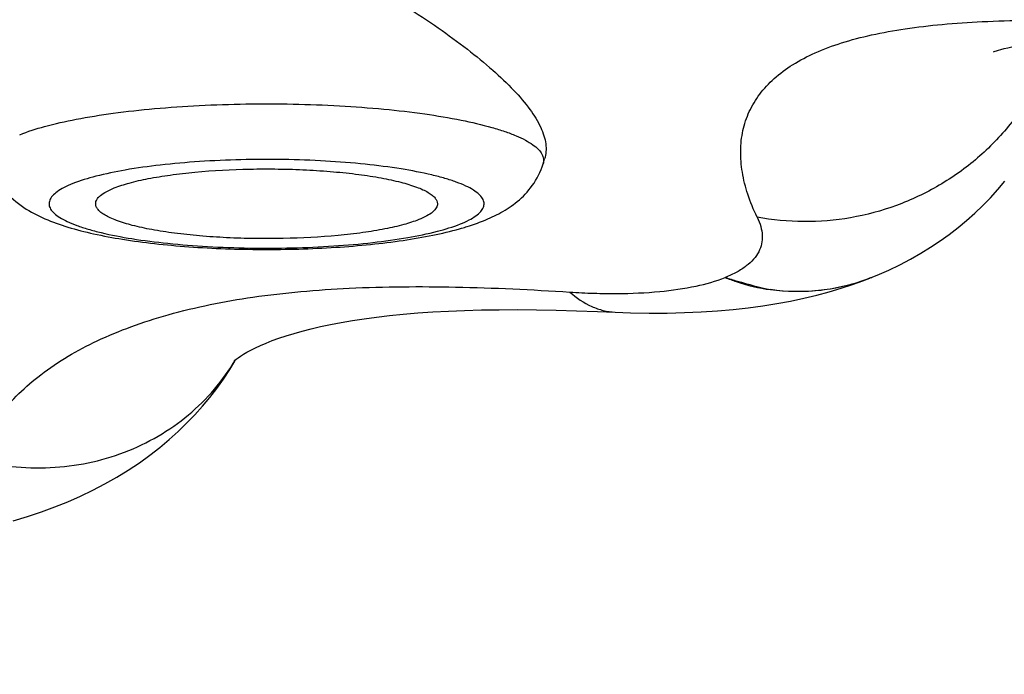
# Model space of a CAD drawing. Header units: millimetres. Extents: x 1 to 611, y -14 to 521.
# Tile 25 of 39: x 168.72 to 171.88, y 446.38 to 448.49. Entities that reach past the tile are written whole.
import ezdxf

# ---------------------------------------------------------------- set-up
doc = ezdxf.new("R2010")
doc.units = ezdxf.units.MM
doc.header["$LTSCALE"] = 23.1
doc.layers.get('0').update_dxf_attribs({"linetype": 'CONTINUOUS'})

msp = doc.modelspace()

# ---------------------------------------------------------------- linework, layer by layer
at = {"color": 7, "linetype": 'CONTINUOUS'}
for p, q in [((170.4001, 448.0244), (170.405, 448.0407)), ((171.453, 447.6571), (171.4581, 447.6591)), ((171.4581, 447.6591), (171.4591, 447.6595)), ((171.4591, 447.6595), (171.4615, 447.6605)), ((171.453, 447.6571), (171.4504, 447.6561))]:
    msp.add_line(p, q, dxfattribs=at)
for points in [[(171.8498, 448.385), (171.8515, 448.3856), (171.8547, 448.3868), (171.8594, 448.3884), (171.8658, 448.3904), (171.8738, 448.3927), (171.8836, 448.3953), (171.8953, 448.3981), (171.9089, 448.4011), (171.9245, 448.4042), (171.9422, 448.4074), (171.9619, 448.4106), (171.9838, 448.4137), (172.0079, 448.4168), (172.0341, 448.4197), (172.0627, 448.4224), (172.0935, 448.4249), (172.1265, 448.4272), (172.1618, 448.4292), (172.1992, 448.4309), (172.2389, 448.4322), (172.2809, 448.4333)], [(171.4615, 447.6606), (171.4754, 447.6663), (171.5125, 447.6826), (171.5481, 447.6998), (171.5825, 447.7177), (171.6155, 447.7365), (171.6473, 447.756), (171.6779, 447.7763), (171.7073, 447.7973), (171.7357, 447.8192), (171.7632, 447.8419), (171.7897, 447.8655), (171.8152, 447.89), (171.84, 447.9155), (171.8637, 447.9419), (171.8865, 447.9691)], [(170.6318, 447.5472), (170.6817, 447.5453), (170.7414, 447.5442), (170.7992, 447.5442), (170.8551, 447.5455), (170.9091, 447.5478), (170.9613, 447.5512), (171.0117, 447.5556), (171.0604, 447.561), (171.1074, 447.5674), (171.1529, 447.5746), (171.1969, 447.5828), (171.2395, 447.5918), (171.2807, 447.6017), (171.3205, 447.6124), (171.3591, 447.6239), (171.3964, 447.6361), (171.4323, 447.6491), (171.4504, 447.6561)], [(169.406, 447.3903), (169.4063, 447.3906), (169.4086, 447.3926), (169.4126, 447.3959), (169.4185, 447.4004), (169.4263, 447.4058), (169.4358, 447.4118), (169.4471, 447.4184), (169.4599, 447.4253), (169.4745, 447.4326), (169.4908, 447.4401), (169.5089, 447.4478), (169.5287, 447.4556), (169.5502, 447.4634), (169.5735, 447.4712), (169.5985, 447.4788), (169.6252, 447.4863), (169.6537, 447.4936), (169.6841, 447.5007), (169.7164, 447.5075), (169.7505, 447.514), (169.7864, 447.5201), (169.8243, 447.5259), (169.8642, 447.5313), (169.9062, 447.5362), (169.9503, 447.5406), (169.9965, 447.5444), (170.0448, 447.5478), (170.0952, 447.5505), (170.1477, 447.5527), (170.2023, 447.5542), (170.259, 447.5551), (170.3179, 447.5553), (170.3789, 447.5548), (170.4421, 447.5537), (170.5075, 447.5519), (170.575, 447.5494), (170.6316, 447.547)], [(168.6943, 446.8751), (168.741, 446.8892), (168.7858, 446.9043), (168.8288, 446.9201), (168.8705, 446.937), (168.9111, 446.9549), (168.9508, 446.9739), (168.9897, 446.9942), (169.028, 447.0159), (169.0652, 447.0388), (169.1008, 447.0625), (169.1347, 447.087), (169.1667, 447.1119), (169.197, 447.1373), (169.2257, 447.1632), (169.253, 447.1897), (169.2789, 447.2167), (169.3036, 447.2443), (169.3271, 447.2727), (169.3496, 447.3018), (169.3711, 447.3318), (169.3916, 447.3629), (169.4076, 447.3894)]]:
    msp.add_lwpolyline(points, dxfattribs=at)
msp.add_arc((169.8739, 448.7295), 0.9496, 285.6893, 286.1486, dxfattribs=at)
at = {"color": 9, "linetype": 'CONTINUOUS'}
for centre, radius, start, end in [((171.2323, 448.2254), 0.6096, 291.2242, 291.8393), ((171.2314, 448.2278), 0.6122, 289.2188, 290.963), ((171.232, 448.2261), 0.6104, 290.9638, 291.2242)]:
    msp.add_arc(centre, radius, start, end, dxfattribs=at)
for points, knots in [([(157.7489, 429.6338), (158.3778, 429.6338), (159.3225, 429.6837), (160.5687, 429.8573), (161.4938, 430.0433), (162.4046, 430.2876), (163.2968, 430.5905), (164.1666, 430.9505), (165.0104, 431.3653), (165.8263, 431.8305), (166.8734, 432.5124), (167.8591, 433.2822), (168.7754, 434.1272), (169.4265, 434.7963), (170.0412, 435.4976), (170.8135, 436.4695), (171.695, 437.746), (172.6329, 439.3507), (173.3249, 440.735), (173.8313, 441.8629), (174.3085, 443.0027), (174.8533, 444.4476), (175.4362, 446.2056), (175.8684, 447.6868), (176.1826, 448.8799), (176.3293, 449.479), (176.4005, 449.7791)], [0, 0, 0, 0, 0.063219, 0.094829, 0.126424, 0.157998, 0.189546, 0.221064, 0.252547, 0.283994, 0.315405, 0.37809, 0.409389, 0.440652, 0.471882, 0.503081, 0.565387, 0.627611, 0.68977, 0.720832, 0.751883, 0.813951, 0.875989, 0.938004, 0.969005, 1, 1, 1, 1]), ([(157.7489, 430.3699), (158.054, 430.3699), (158.6643, 430.3847), (159.8809, 430.478), (161.3888, 430.7193), (162.8568, 431.1392), (163.9909, 431.5827), (164.818, 431.9679), (165.6183, 432.4037), (166.3893, 432.8877), (167.129, 433.4162), (167.8359, 433.9862), (168.5092, 434.5939), (169.3613, 435.4488), (170.3444, 436.5929), (171.3981, 438.0606), (172.3366, 439.6011), (173.1712, 441.1975), (173.9128, 442.8371), (174.5721, 444.5098), (175.1577, 446.2085), (175.6781, 447.9273), (175.986, 449.084), (176.1312, 449.6644)], [0, 0, 0, 0, 0.031611, 0.063217, 0.126376, 0.189459, 0.220977, 0.252464, 0.283917, 0.315334, 0.346714, 0.378056, 0.409362, 0.440634, 0.503065, 0.565391, 0.62763, 0.689798, 0.751911, 0.813979, 0.876012, 0.938017, 1, 1, 1, 1]), ([(177.3081, 448.5), (177.1992, 447.7819), (176.9528, 446.3502), (176.5012, 444.2192), (176.0627, 442.4581), (175.6766, 441.0588), (175.2661, 439.6662), (174.8163, 438.2848), (174.3173, 436.9202), (173.9158, 435.9061), (173.485, 434.9031), (173.0232, 433.9129), (172.5281, 432.9377), (171.9984, 431.9793), (171.4313, 431.0406), (170.8239, 430.1254), (170.2829, 429.3855), (169.8274, 428.8097), (169.356, 428.245), (168.8601, 427.6999), (168.3392, 427.178), (167.9355, 426.7986), (167.5194, 426.4318), (167.091, 426.0785), (166.6501, 425.7398), (166.046, 425.3082), (165.2611, 424.809), (164.4389, 424.3717), (163.761, 424.0616), (163.0702, 423.778), (162.1852, 423.4755), (161.0973, 423.1967), (159.9912, 422.9974), (158.8731, 422.8772), (158.1236, 422.8509), (157.7489, 422.8509)], [0, 0, 0, 0, 0.06184, 0.123643, 0.18543, 0.216324, 0.247222, 0.309039, 0.339969, 0.370918, 0.401891, 0.432891, 0.463924, 0.494994, 0.526106, 0.557267, 0.588483, 0.604115, 0.619763, 0.65111, 0.666812, 0.682533, 0.698273, 0.71403, 0.729805, 0.745598, 0.777229, 0.808924, 0.824797, 0.840684, 0.872489, 0.904333, 0.936207, 0.968099, 1, 1, 1, 1]), ([(171.0889, 447.8531), (171.0774, 447.8769), (171.0579, 447.9241), (171.0397, 447.9959), (171.0339, 448.0653), (171.0411, 448.1315), (171.0618, 448.1937), (171.096, 448.2507), (171.1437, 448.3017), (171.2044, 448.3464), (171.2776, 448.3844), (171.363, 448.4161), (171.4601, 448.4414), (171.5684, 448.4607), (171.6873, 448.4745), (171.8651, 448.4864), (172.0035, 448.4878), (172.0987, 448.4868)], [0, 0, 0, 0, 0.053604, 0.103393, 0.150004, 0.194387, 0.23785, 0.281984, 0.328477, 0.378846, 0.434312, 0.495704, 0.563537, 0.637996, 0.719068, 0.806608, 1, 1, 1, 1]), ([(172.0416, 448.4112), (172.0273, 448.3644), (171.9892, 448.2728), (171.9064, 448.1484), (171.8012, 448.0399), (171.6771, 447.9515), (171.5386, 447.8863), (171.3429, 447.8335), (171.1874, 447.8342), (171.0889, 447.8531)], [0, 0, 0, 0, 0.12192, 0.245463, 0.370473, 0.49656, 0.623255, 0.749915, 1, 1, 1, 1]), ([(168.7157, 448.1183), (168.7418, 448.1288), (168.8019, 448.1476), (168.9024, 448.17), (169.0205, 448.1888), (169.1527, 448.2033), (169.2953, 448.2132), (169.4441, 448.218), (169.5948, 448.2177), (169.743, 448.2122), (169.8845, 448.2018), (170.0152, 448.1867), (170.1312, 448.1674), (170.217, 448.1476), (170.2755, 448.1295), (170.3116, 448.116), (170.3419, 448.1019), (170.3663, 448.0874), (170.3846, 448.0724), (170.397, 448.0568), (170.4027, 448.0404), (170.4016, 448.0294), (170.4001, 448.0244)], [0, 0, 0, 0, 0.04823, 0.107406, 0.176148, 0.252674, 0.334912, 0.420593, 0.507334, 0.592718, 0.674371, 0.750044, 0.817697, 0.875588, 0.900448, 0.922421, 0.94145, 0.957556, 0.970889, 0.981818, 0.991106, 1, 1, 1, 1]), ([(170.1339, 447.8311), (170.1434, 447.8349), (170.1607, 447.8425), (170.1829, 447.8556), (170.1989, 447.8692), (170.2088, 447.8835), (170.2113, 447.899), (170.2056, 447.9142), (170.1932, 447.9281), (170.1747, 447.9414), (170.1501, 447.9543), (170.1194, 447.9667), (170.0829, 447.9784), (170.024, 447.9937), (169.9385, 448.0099), (169.8242, 448.0245), (169.6979, 448.0344), (169.5644, 448.0391), (169.4289, 448.0386), (169.2964, 448.0328), (169.1722, 448.0219), (169.0608, 448.0065), (168.9665, 447.9872), (168.9105, 447.9703), (168.8864, 447.9607)], [0, 0, 0, 0, 0.020997, 0.038375, 0.052346, 0.063499, 0.073111, 0.083132, 0.095305, 0.110595, 0.12941, 0.151863, 0.177912, 0.207415, 0.275883, 0.355049, 0.44212, 0.533935, 0.627123, 0.718254, 0.803988, 0.881223, 0.94726, 1, 1, 1, 1]), ([(168.8864, 447.9607), (168.8769, 447.9569), (168.8596, 447.9492), (168.8374, 447.9362), (168.8214, 447.9226), (168.8115, 447.9083), (168.809, 447.8927), (168.8147, 447.8776), (168.8271, 447.8637), (168.8456, 447.8503), (168.8702, 447.8375), (168.9009, 447.8251), (168.9374, 447.8134), (168.9963, 447.798), (169.0818, 447.7818), (169.1961, 447.7673), (169.3224, 447.7574), (169.4559, 447.7526), (169.5914, 447.7532), (169.7239, 447.759), (169.8481, 447.7698), (169.9595, 447.7852), (170.0538, 447.8046), (170.1098, 447.8214), (170.1339, 447.8311)], [0, 0, 0, 0, 0.020997, 0.038375, 0.052346, 0.063499, 0.073111, 0.083132, 0.095305, 0.110595, 0.12941, 0.151863, 0.177912, 0.207415, 0.275883, 0.355049, 0.44212, 0.533935, 0.627123, 0.718254, 0.803988, 0.881223, 0.94726, 1, 1, 1, 1]), ([(171.0889, 447.8531), (171.0936, 447.8434), (171.1014, 447.8242), (171.1065, 447.7947), (171.1045, 447.7666), (171.0949, 447.7402), (171.0778, 447.716), (171.0537, 447.6941), (171.0227, 447.6746), (170.9992, 447.6638), (170.9865, 447.6587)], [0, 0, 0, 0, 0.127651, 0.242532, 0.350015, 0.456811, 0.570044, 0.69578, 0.838252, 1, 1, 1, 1]), ([(170.4862, 447.6117), (170.5121, 447.61), (170.5628, 447.6076), (170.6593, 447.6063), (170.7694, 447.6111), (170.8862, 447.6274), (170.9562, 447.6466), (170.9865, 447.6587)], [0, 0, 0, 0, 0.153809, 0.301097, 0.572045, 0.80643, 1, 1, 1, 1]), ([(170.9865, 447.6587), (170.9994, 447.6547), (171.0475, 447.64), (171.0962, 447.6274), (171.1321, 447.6196)], [0, 0, 0, 0, 0.269007, 1, 1, 1, 1]), ([(170.9865, 447.6587), (170.998, 447.6539), (171.045, 447.636), (171.0945, 447.6245), (171.1321, 447.6196)], [0, 0, 0, 0, 0.247264, 1, 1, 1, 1]), ([(168.5658, 447.0727), (168.5763, 447.0978), (168.6014, 447.1478), (168.6683, 447.2447), (168.7859, 447.3572), (168.9352, 447.4446), (169.0758, 447.5027), (169.2417, 447.5556), (169.4764, 447.6024), (169.7863, 447.6289), (170.1272, 447.631), (170.3638, 447.6196), (170.4862, 447.6117)], [0, 0, 0, 0, 0.03873, 0.079214, 0.167164, 0.26766, 0.323565, 0.383428, 0.5152, 0.663037, 0.825429, 1, 1, 1, 1]), ([(171.4504, 447.6561), (171.4007, 447.6364), (171.2948, 447.6101), (171.1858, 447.612), (171.1321, 447.6196)], [0, 0, 0, 0, 0.496045, 1, 1, 1, 1]), ([(171.1321, 447.6196), (171.1832, 447.6135), (171.2856, 447.6117), (171.3858, 447.6333), (171.4329, 447.6497)], [0, 0, 0, 0, 0.507991, 1, 1, 1, 1]), ([(170.4863, 447.6117), (170.5074, 447.593), (170.5421, 447.5693), (170.5933, 447.5516), (170.6189, 447.5479), (170.6316, 447.5473)], [0, 0, 0, 0, 0.522645, 0.76451, 1, 1, 1, 1]), ([(168.5658, 447.0724), (168.6463, 447.0517), (168.7723, 447.0384), (168.9362, 447.059), (169.0534, 447.0932), (169.1624, 447.145), (169.2604, 447.2134), (169.3447, 447.2966), (169.3906, 447.3605), (169.4106, 447.3941)], [0, 0, 0, 0, 0.257728, 0.384916, 0.510515, 0.634574, 0.757268, 0.878928, 1, 1, 1, 1])]:
    msp.add_open_spline(points, degree=3, knots=knots, dxfattribs=at)
at = {"color": 7, "linetype": 'CONTINUOUS'}
for points, knots in [([(169.9595, 448.5311), (169.9944, 448.5086), (170.0611, 448.4641), (170.1543, 448.396), (170.2358, 448.3295), (170.3038, 448.2652), (170.3566, 448.204), (170.3883, 448.1536), (170.4034, 448.1153), (170.4093, 448.0891), (170.4102, 448.0641), (170.4073, 448.0482), (170.405, 448.0407)], [0, 0, 0, 0, 0.179961, 0.34757, 0.500292, 0.635866, 0.752643, 0.850188, 0.892304, 0.930643, 0.966123, 1, 1, 1, 1]), ([(168.6202, 448.0244), (168.625, 448.0087), (168.6377, 447.979), (168.6719, 447.9291), (168.7252, 447.8828), (168.7965, 447.8457), (168.8726, 447.8189), (168.9564, 447.7977), (169.0496, 447.7805), (169.1519, 447.7669), (169.3015, 447.7533), (169.4962, 447.7464), (169.6915, 447.7518), (169.8428, 447.7642), (169.9471, 447.7769), (170.0425, 447.7933), (170.1025, 447.8073), (170.1307, 447.8152)], [0, 0, 0, 0, 0.030682, 0.059835, 0.112339, 0.160299, 0.209234, 0.26258, 0.321531, 0.385978, 0.455074, 0.601839, 0.74939, 0.819419, 0.885072, 0.945378, 1, 1, 1, 1]), ([(169.0201, 447.9468), (169.0358, 447.9531), (169.0718, 447.9645), (169.1321, 447.9781), (169.2027, 447.9895), (169.3117, 448.0019), (169.4279, 448.008), (169.5476, 448.0083), (169.6374, 448.0056), (169.7238, 447.9998), (169.8042, 447.9913), (169.8765, 447.9803), (169.9387, 447.967), (169.9832, 447.9538), (170.0122, 447.942), (170.0291, 447.9334), (170.0425, 447.9246), (170.0524, 447.9154), (170.0586, 447.9059), (170.0602, 447.8991), (170.0602, 447.8959)], [0, 0, 0, 0, 0.047317, 0.105181, 0.172314, 0.247056, 0.411442, 0.496767, 0.581156, 0.662367, 0.738259, 0.806863, 0.866469, 0.915719, 0.936186, 0.95382, 0.968679, 0.980961, 0.991116, 1, 1, 1, 1]), ([(170.2082, 447.8412), (170.2273, 447.8488), (170.2654, 447.8663), (170.3203, 447.9026), (170.3698, 447.9543), (170.3925, 447.9996), (170.4001, 448.0244)], [0, 0, 0, 0, 0.224681, 0.457785, 0.715681, 1, 1, 1, 1]), ([(168.9602, 447.8959), (168.9602, 447.9005), (168.9626, 447.9078), (168.9688, 447.9161), (168.9785, 447.9253), (168.9956, 447.9362), (169.0112, 447.9433), (169.0201, 447.9468)], [0, 0, 0, 0, 0.166668, 0.264795, 0.377266, 0.652314, 1, 1, 1, 1]), ([(170.0002, 447.8449), (169.9845, 447.8387), (169.9485, 447.8273), (169.8882, 447.8137), (169.8176, 447.8022), (169.7086, 447.7899), (169.5924, 447.7838), (169.4727, 447.7834), (169.3829, 447.7862), (169.2965, 447.7919), (169.2161, 447.8005), (169.1438, 447.8115), (169.0816, 447.8248), (169.0371, 447.8379), (169.0081, 447.8497), (168.9912, 447.8583), (168.9778, 447.8672), (168.9679, 447.8763), (168.9617, 447.8858), (168.9602, 447.8927), (168.9602, 447.8959)], [0, 0, 0, 0, 0.047317, 0.105181, 0.172314, 0.247056, 0.411442, 0.496767, 0.581156, 0.662367, 0.738259, 0.806863, 0.866469, 0.915719, 0.936186, 0.95382, 0.968679, 0.980961, 0.991116, 1, 1, 1, 1]), ([(170.0602, 447.8959), (170.0602, 447.8913), (170.0577, 447.884), (170.0515, 447.8757), (170.0418, 447.8665), (170.0247, 447.8555), (170.0091, 447.8485), (170.0002, 447.8449)], [0, 0, 0, 0, 0.166668, 0.264795, 0.377266, 0.652314, 1, 1, 1, 1]), ([(170.138, 447.8173), (170.1441, 447.8191), (170.1678, 447.8262), (170.1911, 447.8344), (170.2082, 447.8412)], [0, 0, 0, 0, 0.257295, 1, 1, 1, 1])]:
    msp.add_open_spline(points, degree=3, knots=knots, dxfattribs=at)

doc.saveas('drawing.dxf')
